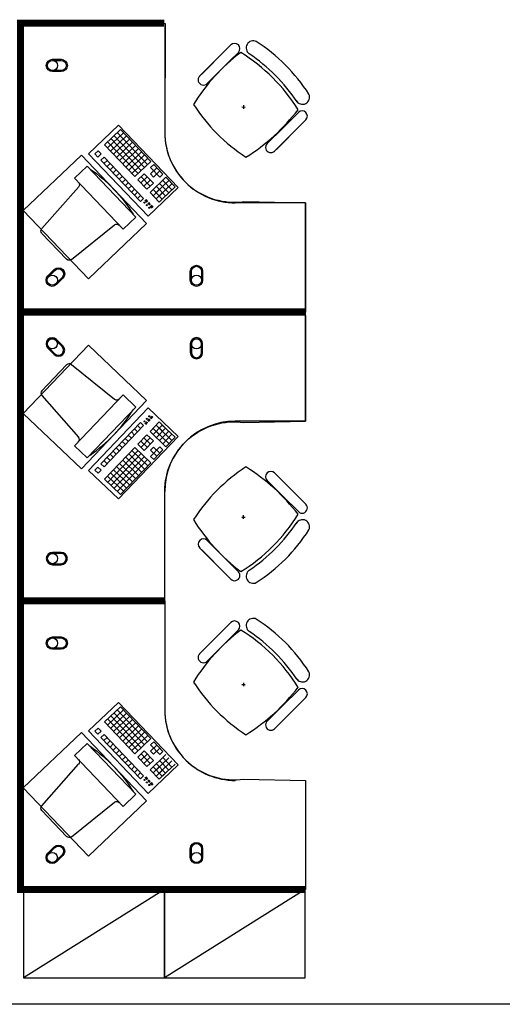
# Model space of a CAD drawing. Header units: millimetres. Extents: x -312551 to 250764, y -35891 to 59426.
# Tile 79 of 256: x -275351 to -272609, y 44009 to 49600. Entities that reach past the tile are written whole.
import ezdxf

# ---------------------------------------------------------------- set-up
doc = ezdxf.new("R2010")
doc.units = ezdxf.units.MM
doc.header["$LTSCALE"] = 2.5
doc.layers.add('FO-00 - FURN$0$FURNITURE', color=22, linetype='Continuous')
doc.layers.add('FO-00 - FURN$0$SP-01$0$FIT-OUT$0$FURNITURE', color=22, linetype='Continuous')

# ---------------------------------------------------------------- blocks, each defined once
blk = doc.blocks.new('FO-00 - FURN$0$SP-01$0$FIT-OUT$0$PC')
at = {"layer": 'FO-00 - FURN$0$SP-01$0$FIT-OUT$0$FURNITURE', "linetype": 'Continuous'}
for p, q in [((241.8, -93.1), (98, -236.8)), ((268.8, -92), (509.4, -294.6)), ((96.9, -263.9), (299.5, -504.5))]:
    blk.add_line(p, q, dxfattribs=at)
blk.add_lwpolyline([(276, -553.9), (346.7, -624.6), (629.5, -341.8), (558.8, -271)], close=True, dxfattribs=at)
for centre, radius, start, end in [((255.9, -107.2), 20, 49.8991, 135), ((112.2, -251), 20, 135, 220.1009), ((522.3, -279.3), 20, 229.8991, 315), ((-109.9, 114.8), 864, 303.1779, 326.8221), ((284.2, -517.4), 20, 315, 40.1009)]:
    blk.add_arc(centre, radius, start, end, dxfattribs=at)
blk = doc.blocks.new('FO-00 - FURN$0$cab-800')
at = {"layer": 'FO-00 - FURN$0$FURNITURE', "color": 9}
blk.add_line((0, 0), (800, 500), dxfattribs=at)
at = {"layer": 'FO-00 - FURN$0$FURNITURE'}
blk.add_lwpolyline([(0, 0), (800, 0), (800, 500), (0, 500)], close=True, dxfattribs=at)
blk = doc.blocks.new('A$C7E4E020E')
at = {"layer": 'FO-00 - FURN$0$FURNITURE', "rotation": 180}
for p in [(800, 500, 0), (1600, 500, 0)]:
    blk.add_blockref('FO-00 - FURN$0$cab-800', p, dxfattribs=at)

msp = doc.modelspace()

# ---------------------------------------------------------------- linework, layer by layer
at = {"color": 8}
for p, q in [((-274526.8, 49560.5, 0), (-274526.9, 48960.5, 0)), ((-274318.9, 49289.8, 0), (-274177.5, 49431.2, 0)), ((-274151.5, 49457.3, 0), (-274240.1, 49368.7, 0)), ((-274328.7, 49280.1, 0), (-274240.1, 49368.7, 0)), ((-274276.5, 49247.4, 0), (-274135.1, 49388.8, 0)), ((-274109, 49414.8, 0), (-274197.6, 49326.2, 0)), ((-274047.5, 49406.9, 0), (-274047.5, 49406.8, 0)), ((-274286.2, 49237.6, 0), (-274197.6, 49326.2, 0)), ((-274090, 49105.4, 0), (-274070, 49104.4, 0)), ((-274080.5, 49114.9, 0), (-274079.5, 49094.9, 0)), ((-273768.1, 49073.9, 0), (-273856.7, 48985.3, 0)), ((-274789.3, 49001.7, 0), (-274959.3, 48839.5, 0)), ((-274789.3, 49001.7, 0), (-274959.3, 48839.5, 0)), ((-274789.3, 49001.7, 0), (-274959.3, 48839.5, 0)), ((-274779.2, 48976.8, 0), (-274869.7, 48890.5, 0)), ((-274779.2, 48976.8, 0), (-274869.7, 48890.5, 0)), ((-274779.2, 48976.8, 0), (-274869.7, 48890.5, 0)), ((-274451, 48647.2, 0), (-274789.3, 49001.7, 0)), ((-274779.2, 48976.8, 0), (-274606.6, 48795.9, 0)), ((-273945.3, 48896.7, 0), (-273856.7, 48985.3, 0)), ((-273893.1, 48864, 0), (-273751.7, 49005.4, 0)), ((-273725.7, 49031.5, 0), (-273814.3, 48942.9, 0)), ((-274762, 48958.7, 0), (-274852.4, 48872.4, 0)), ((-274744.7, 48940.6, 0), (-274835.2, 48854.3, 0)), ((-274833.5, 48925, 0), (-274660.9, 48744.1, 0)), ((-274727.5, 48922.5, 0), (-274817.9, 48836.2, 0)), ((-274815.4, 48942.2, 0), (-274642.8, 48761.4, 0)), ((-274797.3, 48959.5, 0), (-274624.7, 48778.6, 0)), ((-273902.9, 48854.3, 0), (-273814.3, 48942.9, 0)), ((-274869.7, 48890.5, 0), (-274697.1, 48709.6, 0)), ((-274851.6, 48907.7, 0), (-274679, 48726.9, 0)), ((-274710.2, 48904.4, 0), (-274800.6, 48818.1, 0)), ((-274692.9, 48886.3, 0), (-274783.4, 48800, 0)), ((-274675.7, 48868.2, 0), (-274766.1, 48781.9, 0)), ((-274959.3, 48839.5, 0), (-274621, 48485, 0)), ((-274905.8, 48855.9, 0), (-274923.9, 48838.7, 0)), ((-274905.8, 48855.9, 0), (-274923.9, 48838.7, 0)), ((-274905.8, 48855.9, 0), (-274923.9, 48838.7, 0)), ((-274923.9, 48838.7, 0), (-274906.7, 48820.6, 0)), ((-274888.6, 48837.9, 0), (-274906.7, 48820.6, 0)), ((-274905.8, 48855.9, 0), (-274888.6, 48837.9, 0)), ((-274871.3, 48819.8, 0), (-274889.4, 48802.5, 0)), ((-274871.3, 48819.8, 0), (-274647, 48584.6, 0)), ((-274658.4, 48850.1, 0), (-274748.9, 48763.9, 0)), ((-274641.2, 48832.1, 0), (-274731.6, 48745.8, 0)), ((-274623.9, 48814, 0), (-274714.3, 48727.7, 0)), ((-274889.4, 48802.5, 0), (-274665, 48567.4, 0)), ((-274854.1, 48801.7, 0), (-274872.2, 48784.4, 0)), ((-274836.8, 48783.6, 0), (-274854.9, 48766.3, 0)), ((-274819.5, 48765.5, 0), (-274837.6, 48748.2, 0)), ((-274606.6, 48795.9, 0), (-274697.1, 48709.6, 0)), ((-274572.1, 48759.7, 0), (-274608.3, 48725.2, 0)), ((-274589.4, 48777.8, 0), (-274607.5, 48760.5, 0)), ((-274607.5, 48760.5, 0), (-274555.7, 48706.3, 0)), ((-274589.4, 48777.8, 0), (-274537.6, 48723.5, 0)), ((-274802.3, 48747.4, 0), (-274820.4, 48730.2, 0)), ((-274785, 48729.3, 0), (-274803.1, 48712.1, 0)), ((-274767.8, 48711.2, 0), (-274785.9, 48694, 0)), ((-274643.6, 48726, 0), (-274679.8, 48691.5, 0)), ((-274626.4, 48707.9, 0), (-274662.6, 48673.4, 0)), ((-274661.7, 48708.8, 0), (-274610, 48654.5, 0)), ((-274643.6, 48726, 0), (-274591.9, 48671.8, 0)), ((-274520.4, 48705.5, 0), (-274610.8, 48619.2, 0)), ((-274608.3, 48725.2, 0), (-274591, 48707.1, 0)), ((-274554.9, 48741.6, 0), (-274591, 48707.1, 0)), ((-274537.6, 48723.5, 0), (-274555.7, 48706.3, 0)), ((-274520.4, 48705.5, 0), (-274468.6, 48651.2, 0)), ((-274750.5, 48693.2, 0), (-274768.6, 48675.9, 0)), ((-274733.3, 48675.1, 0), (-274751.3, 48657.8, 0)), ((-274716, 48657, 0), (-274734.1, 48639.7, 0)), ((-274679.8, 48691.5, 0), (-274628, 48637.2, 0)), ((-274609.1, 48689.9, 0), (-274645.3, 48655.3, 0)), ((-274591.9, 48671.8, 0), (-274628, 48637.2, 0)), ((-274621, 48485, 0), (-274451, 48647.2, 0)), ((-274503.1, 48687.4, 0), (-274575.4, 48618.3, 0)), ((-274574.6, 48653.7, 0), (-274522.8, 48599.4, 0)), ((-274574.6, 48653.7, 0), (-274522.8, 48599.4, 0)), ((-274485.8, 48669.3, 0), (-274558.2, 48600.2, 0)), ((-274556.5, 48670.9, 0), (-274504.7, 48616.7, 0)), ((-274468.6, 48651.2, 0), (-274540.9, 48582.2, 0)), ((-274538.4, 48688.2, 0), (-274486.7, 48633.9, 0)), ((-274698.7, 48638.9, 0), (-274716.8, 48621.6, 0)), ((-274681.5, 48620.8, 0), (-274699.6, 48603.6, 0)), ((-274664.2, 48602.7, 0), (-274682.3, 48585.5, 0)), ((-274610.8, 48619.2, 0), (-274559, 48564.9, 0)), ((-274557.4, 48635.6, 0), (-274593.5, 48601.1, 0)), ((-274592.7, 48636.4, 0), (-274540.9, 48582.2, 0)), ((-274592.7, 48636.4, 0), (-274540.9, 48582.2, 0)), ((-274540.1, 48617.5, 0), (-274576.3, 48583, 0)), ((-274522.8, 48599.4, 0), (-274559, 48564.9, 0)), ((-274647, 48584.6, 0), (-274665, 48567.4, 0)), ((-274639.7, 48574.8, 0), (-274628.6, 48563.3, 0)), ((-274638.2, 48576.2, 0), (-274627.2, 48564.7, 0)), ((-274636.8, 48577.6, 0), (-274625.8, 48566, 0)), ((-274635.3, 48578.9, 0), (-274624.3, 48567.4, 0)), ((-274623.7, 48557.7, 0), (-274614.1, 48547.7, 0)), ((-274622.2, 48559.1, 0), (-274612.6, 48549, 0)), ((-274620.8, 48560.5, 0), (-274611.2, 48550.4, 0)), ((-274619.3, 48561.9, 0), (-274609.7, 48551.8, 0)), ((-274609.1, 48542.4, 0), (-274598.6, 48531.5, 0)), ((-274607.6, 48543.8, 0), (-274597.2, 48532.9, 0)), ((-274606.2, 48545.2, 0), (-274595.7, 48534.2, 0)), ((-274604.7, 48546.6, 0), (-274594.3, 48535.6, 0)), ((-273726.9, 48560.5, 0), (-274126.9, 48560.5, 0)), ((-273726.9, 47960.5, 0), (-273726.9, 48560.5, 0)), ((-273726.9, 47920.5, 0), (-273726.9, 47320.5, 0)), ((-274959.3, 47041.4, 0), (-274621, 47395.9, 0)), ((-274621, 47395.9, 0), (-274451, 47233.7, 0)), ((-274889.4, 47078.4, 0), (-274665.1, 47313.6, 0)), ((-274647, 47296.3, 0), (-274665.1, 47313.6, 0)), ((-274639.7, 47306.1, 0), (-274628.7, 47317.7, 0)), ((-274638.2, 47304.7, 0), (-274627.2, 47316.3, 0)), ((-274636.8, 47303.4, 0), (-274625.8, 47314.9, 0)), ((-274635.3, 47302, 0), (-274624.3, 47313.5, 0)), ((-274623.7, 47323.2, 0), (-274614.1, 47333.3, 0)), ((-274622.2, 47321.8, 0), (-274612.6, 47331.9, 0)), ((-274620.8, 47320.5, 0), (-274611.2, 47330.5, 0)), ((-274619.4, 47319.1, 0), (-274609.8, 47329.1, 0)), ((-274610.8, 47261.8, 0), (-274559, 47316, 0)), ((-274609.1, 47338.5, 0), (-274598.6, 47349.5, 0)), ((-274607.7, 47337.1, 0), (-274597.2, 47348.1, 0)), ((-274606.2, 47335.7, 0), (-274595.7, 47346.7, 0)), ((-274604.8, 47334.4, 0), (-274594.3, 47345.3, 0)), ((-274522.9, 47281.5, 0), (-274559, 47316, 0)), ((-273726.9, 47320.5, 0), (-274126.9, 47320.5, 0)), ((-274871.4, 47061.2, 0), (-274647, 47296.3, 0)), ((-274698.8, 47242, 0), (-274716.8, 47259.3, 0)), ((-274681.5, 47260.1, 0), (-274699.6, 47277.4, 0)), ((-274664.2, 47278.2, 0), (-274682.3, 47295.5, 0)), ((-274679.8, 47189.4, 0), (-274628.1, 47243.7, 0)), ((-274591.9, 47209.2, 0), (-274628.1, 47243.7, 0)), ((-274520.4, 47175.5, 0), (-274610.8, 47261.8, 0)), ((-274557.4, 47245.3, 0), (-274593.6, 47279.9, 0)), ((-274592.7, 47244.5, 0), (-274540.9, 47298.8, 0)), ((-274592.7, 47244.5, 0), (-274540.9, 47298.8, 0)), ((-274540.1, 47263.4, 0), (-274576.3, 47297.9, 0)), ((-274503.1, 47193.6, 0), (-274575.5, 47262.6, 0)), ((-274574.6, 47227.3, 0), (-274522.9, 47281.5, 0)), ((-274574.6, 47227.3, 0), (-274522.9, 47281.5, 0)), ((-274485.9, 47211.7, 0), (-274558.2, 47280.7, 0)), ((-274556.6, 47210, 0), (-274504.8, 47264.3, 0)), ((-274468.6, 47229.7, 0), (-274540.9, 47298.8, 0)), ((-274538.5, 47192.7, 0), (-274486.7, 47247, 0)), ((-274451, 47233.7, 0), (-274789.3, 46879.2, 0)), ((-274750.5, 47187.8, 0), (-274768.6, 47205, 0)), ((-274733.3, 47205.9, 0), (-274751.4, 47223.1, 0)), ((-274716, 47223.9, 0), (-274734.1, 47241.2, 0)), ((-274643.7, 47154.9, 0), (-274679.8, 47189.4, 0)), ((-274626.4, 47173, 0), (-274662.6, 47207.5, 0)), ((-274661.8, 47172.2, 0), (-274610, 47226.4, 0)), ((-274609.2, 47191.1, 0), (-274645.3, 47225.6, 0)), ((-274643.7, 47154.9, 0), (-274591.9, 47209.2, 0)), ((-274520.4, 47175.5, 0), (-274468.6, 47229.7, 0)), ((-274869.7, 46990.5, 0), (-274697.1, 47171.3, 0)), ((-274851.6, 46973.2, 0), (-274679, 47154.1, 0)), ((-274819.6, 47115.4, 0), (-274837.7, 47132.7, 0)), ((-274833.5, 46956, 0), (-274660.9, 47136.8, 0)), ((-274802.3, 47133.5, 0), (-274820.4, 47150.8, 0)), ((-274785.1, 47151.6, 0), (-274803.1, 47168.9, 0)), ((-274767.8, 47169.7, 0), (-274785.9, 47186.9, 0)), ((-274641.2, 47048.9, 0), (-274731.6, 47135.2, 0)), ((-274623.9, 47067, 0), (-274714.4, 47153.3, 0)), ((-274606.7, 47085, 0), (-274697.1, 47171.3, 0)), ((-274608.3, 47155.7, 0), (-274591.1, 47173.8, 0)), ((-274572.2, 47121.2, 0), (-274608.3, 47155.7, 0)), ((-274607.5, 47120.4, 0), (-274555.7, 47174.7, 0)), ((-274554.9, 47139.3, 0), (-274591.1, 47173.8, 0)), ((-274589.4, 47103.1, 0), (-274537.6, 47157.4, 0)), ((-274537.6, 47157.4, 0), (-274555.7, 47174.7, 0)), ((-274871.4, 47061.2, 0), (-274889.4, 47078.4, 0)), ((-274854.1, 47079.3, 0), (-274872.2, 47096.5, 0)), ((-274836.8, 47097.3, 0), (-274854.9, 47114.6, 0)), ((-274815.4, 46938.7, 0), (-274642.8, 47119.6, 0)), ((-274797.4, 46921.4, 0), (-274624.8, 47102.3, 0)), ((-274693, 46994.6, 0), (-274783.4, 47080.9, 0)), ((-274779.3, 46904.2, 0), (-274606.7, 47085, 0)), ((-274675.7, 47012.7, 0), (-274766.1, 47099, 0)), ((-274658.5, 47030.8, 0), (-274748.9, 47117.1, 0)), ((-274589.4, 47103.1, 0), (-274607.5, 47120.4, 0)), ((-274789.3, 46879.2, 0), (-274959.3, 47041.4, 0)), ((-274789.3, 46879.2, 0), (-274959.3, 47041.4, 0)), ((-274789.3, 46879.2, 0), (-274959.3, 47041.4, 0)), ((-274924, 47042.3, 0), (-274906.7, 47060.3, 0)), ((-274905.9, 47025, 0), (-274924, 47042.3, 0)), ((-274905.9, 47025, 0), (-274924, 47042.3, 0)), ((-274905.9, 47025, 0), (-274924, 47042.3, 0)), ((-274888.6, 47043.1, 0), (-274906.7, 47060.3, 0)), ((-274905.9, 47025, 0), (-274888.6, 47043.1, 0)), ((-274744.7, 46940.4, 0), (-274835.2, 47026.7, 0)), ((-274727.5, 46958.4, 0), (-274817.9, 47044.7, 0)), ((-274710.2, 46976.5, 0), (-274800.7, 47062.8, 0)), ((-273902.9, 47026.7, 0), (-273814.3, 46938.1, 0)), ((-274779.3, 46904.2, 0), (-274869.7, 46990.5, 0)), ((-274779.3, 46904.2, 0), (-274869.7, 46990.5, 0)), ((-274779.3, 46904.2, 0), (-274869.7, 46990.5, 0)), ((-274762, 46922.3, 0), (-274852.4, 47008.6, 0)), ((-273945.3, 46984.2, 0), (-273856.7, 46895.6, 0)), ((-273893.1, 47016.9, 0), (-273751.7, 46875.5, 0)), ((-274526.9, 46320.5, 0), (-274526.9, 46920.5, 0)), ((-273725.7, 46849.5, 0), (-273814.3, 46938.1, 0)), ((-273768.1, 46807, 0), (-273856.7, 46895.6, 0)), ((-274090, 46775.5, 0), (-274070, 46776.5, 0)), ((-274080.5, 46766, 0), (-274079.5, 46786, 0)), ((-274286.2, 46643.3, 0), (-274197.6, 46554.7, 0)), ((-274276.5, 46633.6, 0), (-274135.1, 46492.1, 0)), ((-274328.7, 46600.9, 0), (-274240.1, 46512.3, 0)), ((-274318.9, 46591.1, 0), (-274177.5, 46449.7, 0)), ((-274109, 46466.1, 0), (-274197.6, 46554.7, 0)), ((-274151.5, 46423.7, 0), (-274240.1, 46512.3, 0)), ((-274047.5, 46474, 0), (-274047.5, 46474.2, 0)), ((-274526.9, 46280.7, 0), (-274526.9, 45680.7, 0)), ((-274318.9, 46010, 0), (-274177.5, 46151.4, 0)), ((-274151.5, 46177.5, 0), (-274240.1, 46088.9, 0)), ((-274109, 46135, 0), (-274197.6, 46046.4, 0)), ((-274047.5, 46127.1, 0), (-274047.5, 46127, 0)), ((-274328.7, 46000.3, 0), (-274240.1, 46088.9, 0)), ((-274276.5, 45967.6, 0), (-274135.1, 46109, 0)), ((-274286.2, 45957.8, 0), (-274197.6, 46046.4, 0)), ((-274090, 45825.6, 0), (-274070, 45824.6, 0)), ((-274080.5, 45835.1, 0), (-274079.5, 45815.1, 0)), ((-273768.1, 45794.1, 0), (-273856.7, 45705.5, 0)), ((-273725.7, 45751.7, 0), (-273814.3, 45663.1, 0)), ((-274789.3, 45723.9, 0), (-274959.3, 45561.6, 0)), ((-274789.3, 45723.9, 0), (-274959.3, 45561.6, 0)), ((-274789.3, 45723.9, 0), (-274959.3, 45561.6, 0)), ((-274779.3, 45698.9, 0), (-274869.7, 45612.6, 0)), ((-274779.3, 45698.9, 0), (-274869.7, 45612.6, 0)), ((-274779.3, 45698.9, 0), (-274869.7, 45612.6, 0)), ((-274762, 45680.8, 0), (-274852.4, 45594.5, 0)), ((-274797.4, 45681.6, 0), (-274624.8, 45500.7, 0)), ((-274451, 45369.4, 0), (-274789.3, 45723.9, 0)), ((-274779.3, 45698.9, 0), (-274606.7, 45518, 0)), ((-273945.3, 45616.9, 0), (-273856.7, 45705.5, 0)), ((-273893.1, 45584.2, 0), (-273751.7, 45725.6, 0)), ((-274851.6, 45629.8, 0), (-274679, 45449, 0)), ((-274744.7, 45662.7, 0), (-274835.2, 45576.4, 0)), ((-274833.5, 45647.1, 0), (-274660.9, 45466.2, 0)), ((-274727.5, 45644.6, 0), (-274817.9, 45558.3, 0)), ((-274815.4, 45664.3, 0), (-274642.8, 45483.5, 0)), ((-274710.2, 45626.5, 0), (-274800.7, 45540.2, 0)), ((-273902.9, 45574.5, 0), (-273814.3, 45663.1, 0)), ((-274905.9, 45578, 0), (-274924, 45560.8, 0)), ((-274905.9, 45578, 0), (-274924, 45560.8, 0)), ((-274905.9, 45578, 0), (-274924, 45560.8, 0)), ((-274905.9, 45578, 0), (-274888.6, 45560, 0)), ((-274869.7, 45612.6, 0), (-274697.1, 45431.7, 0)), ((-274693, 45608.4, 0), (-274783.4, 45522.1, 0)), ((-274675.7, 45590.3, 0), (-274766.1, 45504, 0)), ((-274658.5, 45572.3, 0), (-274748.9, 45486, 0)), ((-274959.3, 45561.6, 0), (-274621, 45207.1, 0)), ((-274924, 45560.8, 0), (-274906.7, 45542.7, 0)), ((-274888.6, 45560, 0), (-274906.7, 45542.7, 0)), ((-274871.4, 45541.9, 0), (-274889.4, 45524.6, 0)), ((-274889.4, 45524.6, 0), (-274665.1, 45289.5, 0)), ((-274854.1, 45523.8, 0), (-274872.2, 45506.5, 0)), ((-274871.4, 45541.9, 0), (-274647, 45306.7, 0)), ((-274641.2, 45554.2, 0), (-274731.6, 45467.9, 0)), ((-274623.9, 45536.1, 0), (-274714.4, 45449.8, 0)), ((-274606.7, 45518, 0), (-274697.1, 45431.7, 0)), ((-274836.8, 45505.7, 0), (-274854.9, 45488.4, 0)), ((-274819.6, 45487.6, 0), (-274837.7, 45470.4, 0)), ((-274802.3, 45469.5, 0), (-274820.4, 45452.3, 0)), ((-274572.2, 45481.8, 0), (-274608.3, 45447.3, 0)), ((-274589.4, 45499.9, 0), (-274607.5, 45482.7, 0)), ((-274607.5, 45482.7, 0), (-274555.7, 45428.4, 0)), ((-274554.9, 45463.7, 0), (-274591.1, 45429.2, 0)), ((-274589.4, 45499.9, 0), (-274537.6, 45445.7, 0)), ((-274785.1, 45451.4, 0), (-274803.1, 45434.2, 0)), ((-274767.8, 45433.4, 0), (-274785.9, 45416.1, 0)), ((-274750.5, 45415.3, 0), (-274768.6, 45398, 0)), ((-274643.7, 45448.1, 0), (-274679.8, 45413.6, 0)), ((-274679.8, 45413.6, 0), (-274628.1, 45359.4, 0)), ((-274626.4, 45430, 0), (-274662.6, 45395.5, 0)), ((-274661.8, 45430.9, 0), (-274610, 45376.6, 0)), ((-274609.2, 45412, 0), (-274645.3, 45377.4, 0)), ((-274643.7, 45448.1, 0), (-274591.9, 45393.9, 0)), ((-274520.4, 45427.6, 0), (-274610.8, 45341.3, 0)), ((-274608.3, 45447.3, 0), (-274591.1, 45429.2, 0)), ((-274503.1, 45409.5, 0), (-274575.5, 45340.4, 0)), ((-274537.6, 45445.7, 0), (-274555.7, 45428.4, 0)), ((-274538.5, 45410.3, 0), (-274486.7, 45356, 0)), ((-274733.3, 45397.2, 0), (-274751.4, 45379.9, 0)), ((-274716, 45379.1, 0), (-274734.1, 45361.8, 0)), ((-274698.8, 45361, 0), (-274716.8, 45343.7, 0)), ((-274681.5, 45342.9, 0), (-274699.6, 45325.7, 0)), ((-274591.9, 45393.9, 0), (-274628.1, 45359.4, 0)), ((-274621, 45207.1, 0), (-274451, 45369.4, 0)), ((-274557.4, 45357.7, 0), (-274593.6, 45323.2, 0)), ((-274592.7, 45358.5, 0), (-274540.9, 45304.3, 0)), ((-274592.7, 45358.5, 0), (-274540.9, 45304.3, 0)), ((-274574.6, 45375.8, 0), (-274522.9, 45321.5, 0)), ((-274574.6, 45375.8, 0), (-274522.9, 45321.5, 0)), ((-274485.9, 45391.4, 0), (-274558.2, 45322.4, 0)), ((-274556.6, 45393, 0), (-274504.8, 45338.8, 0)), ((-274468.6, 45373.3, 0), (-274540.9, 45304.3, 0)), ((-274664.2, 45324.8, 0), (-274682.3, 45307.6, 0)), ((-274647, 45306.7, 0), (-274665.1, 45289.5, 0)), ((-274639.7, 45296.9, 0), (-274628.7, 45285.4, 0)), ((-274638.2, 45298.3, 0), (-274627.2, 45286.8, 0)), ((-274636.8, 45299.7, 0), (-274625.8, 45288.1, 0)), ((-274635.3, 45301.1, 0), (-274624.3, 45289.5, 0)), ((-274610.8, 45341.3, 0), (-274559, 45287, 0)), ((-274540.1, 45339.6, 0), (-274576.3, 45305.1, 0)), ((-274522.9, 45321.5, 0), (-274559, 45287, 0)), ((-274623.7, 45279.8, 0), (-274614.1, 45269.8, 0)), ((-274622.2, 45281.2, 0), (-274612.6, 45271.2, 0)), ((-274620.8, 45282.6, 0), (-274611.2, 45272.5, 0)), ((-274619.4, 45284, 0), (-274609.8, 45273.9, 0)), ((-274609.1, 45264.5, 0), (-274598.6, 45253.6, 0)), ((-274607.7, 45265.9, 0), (-274597.2, 45255, 0)), ((-274606.2, 45267.3, 0), (-274595.7, 45256.3, 0)), ((-274604.8, 45268.7, 0), (-274594.3, 45257.7, 0)), ((-231058.6, 44009.5), (-311086.5, 44009.5))]:
    msp.add_line(p, q, dxfattribs=at)
at = {"color": 8, "extrusion": (-6.58823e-06, -1.6454e-07, 1)}
msp.add_line((-275095.8, 46301.4, 0), (-274525.8, 46301.5, 0), dxfattribs=at)
at = {"color": 8, "extrusion": (-6.58823e-06, 1.6454e-07, 1)}
msp.add_line((-275095.8, 46299.7, 0), (-274525.8, 46299.6, 0), dxfattribs=at)
at = {"color": 8, "const_width": 40, "elevation": 0}
for points in [[(-273726.9, 47940.5), (-275346.9, 47940.5), (-275346.8, 49580.4), (-274529.1, 49580.4)], [(-273726.9, 47940.5), (-275346.9, 47940.5), (-275346.9, 46300.6), (-274529.1, 46300.6)], [(-273726.9, 44660.7), (-275346.9, 44660.7), (-275346.9, 46300.6), (-274529.1, 46300.6)]]:
    msp.add_lwpolyline(points, dxfattribs=at)
at = {"color": 8, "elevation": 0}
for points in [[(-274525.6, 49579.5), (-274526.9, 48960.5, 0.455459), (-274076.9, 48567.4), (-273726.9, 48560.5), (-273726.9, 47940.5), (-275346.9, 47940.5), (-275346.8, 49580.4)], [(-275115.1, 49375.5, -1), (-275115.1, 49305.5), (-275165.1, 49305.5, -1), (-275165.1, 49375.5)], [(-275115.1, 49369.5, -1), (-275115.1, 49311.5), (-275165.1, 49311.5, -1), (-275165.1, 49369.5)], [(-274381.9, 48171, -1), (-274311.9, 48171), (-274311.9, 48121, -1), (-274381.9, 48121)], [(-274375.9, 48171, -1), (-274317.9, 48171), (-274317.9, 48121, -1), (-274375.9, 48121)], [(-275155.3, 48181.3, -1), (-275105.8, 48131.8), (-275141.2, 48096.5, -1), (-275190.7, 48146)], [(-275151.1, 48177.1, -1), (-275110.1, 48136.1), (-275145.4, 48100.7, -1), (-275186.4, 48141.7)], [(-274525.7, 46301.4), (-274526.9, 46920.5, -0.455459), (-274076.9, 47313.5), (-273726.9, 47320.5), (-273726.9, 47940.5), (-275346.9, 47940.5), (-275346.9, 46300.6)], [(-275155.3, 47699.6, 1), (-275105.8, 47749.1), (-275141.2, 47784.5, 1), (-275190.7, 47735)], [(-275151.1, 47703.9, 1), (-275110.1, 47744.9), (-275145.4, 47780.2, 1), (-275186.5, 47739.2)], [(-274381.9, 47709.9, 1), (-274311.9, 47709.9), (-274311.9, 47759.9, 1), (-274381.9, 47759.9)], [(-274375.9, 47709.9, 1), (-274317.9, 47709.9), (-274317.9, 47759.9, 1), (-274375.9, 47759.9)], [(-275115.2, 46505.5, 1), (-275115.2, 46575.5), (-275165.2, 46575.5, 1), (-275165.2, 46505.5)], [(-275115.2, 46511.5, 1), (-275115.2, 46569.5), (-275165.2, 46569.5, 1), (-275165.2, 46511.5)], [(-274525.7, 46299.7), (-274526.9, 45680.7, 0.455459), (-274076.9, 45287.6), (-273726.9, 45280.7), (-273726.9, 44660.7), (-275346.9, 44660.7), (-275346.9, 46300.6)], [(-275115.2, 46095.7, -1), (-275115.2, 46025.7), (-275165.2, 46025.7, -1), (-275165.2, 46095.7)], [(-275115.2, 46089.7, -1), (-275115.2, 46031.7), (-275165.2, 46031.7, -1), (-275165.2, 46089.7)], [(-275155.3, 44903.4, -1), (-275105.8, 44853.9), (-275141.2, 44818.6, -1), (-275190.7, 44868.1)], [(-275151.1, 44899.2, -1), (-275110.1, 44858.2), (-275145.4, 44822.8, -1), (-275186.5, 44863.8)], [(-274381.9, 44893.2, -1), (-274311.9, 44893.2), (-274311.9, 44843.2, -1), (-274381.9, 44843.2)], [(-274375.9, 44893.2, -1), (-274317.9, 44893.2), (-274317.9, 44843.2, -1), (-274375.9, 44843.2)]]:
    msp.add_lwpolyline(points, format="xyb", close=True, dxfattribs=at)
for points in [[(-275000.8, 48831), (-274630.7, 48443.2), (-274960.6, 48128.4), (-275330.7, 48516.2)], [(-275000.8, 47050), (-274630.8, 47437.7), (-274960.7, 47752.5), (-275330.7, 47364.8)], [(-275000.8, 45553.1), (-274630.8, 45165.3), (-274960.7, 44850.5), (-275330.7, 45238.3)]]:
    msp.add_lwpolyline(points, close=True, dxfattribs=at)
at = {"color": 8}
for centre, radius in [((-275165.1, 49340.5, 0), 29), ((-274642.2, 48561.5, 0), 3), ((-274628.4, 48547.1, 0), 3), ((-274614.6, 48532.6, 0), 3), ((-275165.9, 48121.2, 0), 29), ((-274346.9, 48121, 0), 29), ((-275166, 47759.7, 0), 29), ((-274346.9, 47759.9, 0), 29), ((-274642.2, 47319.4, 0), 3), ((-274628.4, 47333.9, 0), 3), ((-274614.6, 47348.3, 0), 3), ((-275165.2, 46540.5, 0), 29), ((-275165.2, 46060.7, 0), 29), ((-274642.2, 45283.7, 0), 3), ((-274628.4, 45269.2, 0), 3), ((-274614.6, 45254.7, 0), 3), ((-275166, 44843.3, 0), 29), ((-274346.9, 44843.2, 0), 29)]:
    msp.add_circle(centre, radius, dxfattribs=at)
for centre, radius, start, end in [((-274024.1, 49440, 0), 40.4, 64.9316, 234.7902), ((-274130.2, 49436.1, 0), 30, 314.9998, 134.9998), ((-274548.5, 48635.9, 0), 1000, 32.787, 57.2127), ((-273408.6, 48520.9, 0), 1127.4, 127.5543, 147.9396), ((-274619.9, 48563, 0), 1000, 31.7413, 58.3896), ((-274605.8, 48577.1, 0), 1000, 33.8556, 56.0633), ((-274307.4, 49258.9, 0), 30, 134.9998, 314.9998), ((-273744.5, 49160.3, 0), 40.4, 208.0199, 25.068), ((-273522.9, 49660.1, 0), 1000, 212.7338, 237.1325), ((-274663.6, 49775.9, 0), 1127.4, 302.0344, 322.4724), ((-273746.9, 49052.7, 0), 30, 314.9998, 134.9998), ((-274126.9, 48960.5, 0), 400, 179.9998, 269.9998), ((-273924.1, 48875.5, 0), 30, 134.9998, 314.9998), ((-274126.9, 46920.5, 0), 400, 90.0002, 180.0002), ((-273522.9, 46220.9, 0), 1000, 122.8675, 147.2662), ((-274663.6, 46105, 0), 1127.4, 37.5276, 57.9656), ((-273924.1, 47005.4, 0), 30, 45.0002, 225.0002), ((-273746.9, 46828.2, 0), 30, 225.0002, 45.0002), ((-273408.6, 47360.1, 0), 1127.4, 212.0604, 232.4457), ((-274619.9, 47317.9, 0), 1000, 301.6104, 328.2587), ((-274605.8, 47303.8, 0), 1000, 303.9367, 326.1444), ((-273744.5, 46720.6, 0), 40.4, 334.932, 151.9801), ((-274548.5, 47245, 0), 1000, 302.7873, 327.213), ((-274307.4, 46622.1, 0), 30, 45.0002, 225.0002), ((-274130.2, 46444.9, 0), 30, 225.0002, 45.0002), ((-274024.1, 46440.9, 0), 40.4, 125.2098, 295.0684), ((-274130.2, 46156.2, 0), 30, 314.9998, 134.9998), ((-274024.1, 46160.2, 0), 40.4, 64.9316, 234.7902), ((-274548.5, 45356.1, 0), 1000, 32.787, 57.2127), ((-273408.6, 45241.1, 0), 1127.4, 127.5543, 147.9396), ((-274619.9, 45283.2, 0), 1000, 31.7413, 58.3896), ((-274605.8, 45297.3, 0), 1000, 33.8556, 56.0633), ((-274307.4, 45979, 0), 30, 134.9998, 314.9998), ((-273744.5, 45880.5, 0), 40.4, 208.0199, 25.068), ((-273522.9, 46380.3, 0), 1000, 212.7338, 237.1325), ((-274663.6, 46496.1, 0), 1127.4, 302.0344, 322.4724), ((-273746.9, 45772.9, 0), 30, 314.9998, 134.9998), ((-274126.9, 45680.7, 0), 400, 179.9998, 269.9998), ((-273924.1, 45595.7, 0), 30, 134.9998, 314.9998)]:
    msp.add_arc(centre, radius, start, end, dxfattribs=at)

# ---------------------------------------------------------------- block references
at = {"color": 8, "xscale": -1, "rotation": 178.6594780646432}
msp.add_blockref('FO-00 - FURN$0$SP-01$0$FIT-OUT$0$PC', (-275328.3, 48152.8, 0), dxfattribs=at)
at = {"color": 8, "extrusion": (2.60602e-30, -6.3055e-29, -1), "xscale": -1, "zscale": -1, "rotation": 358.6594780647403}
msp.add_blockref('FO-00 - FURN$0$SP-01$0$FIT-OUT$0$PC', (275328.3, 47728.1, 0), dxfattribs=at)
at = {"color": 8, "extrusion": (2.60602e-30, 6.3055e-29, -1), "zscale": -1, "rotation": 181.3405219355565}
msp.add_blockref('FO-00 - FURN$0$SP-01$0$FIT-OUT$0$PC', (275328.3, 44874.9, 0), dxfattribs=at)
at = {"color": 8, "ltscale": 500000}
msp.add_blockref('A$C7E4E020E', (-275329.3, 44160.6, 0), dxfattribs=at)

doc.saveas('drawing.dxf')
